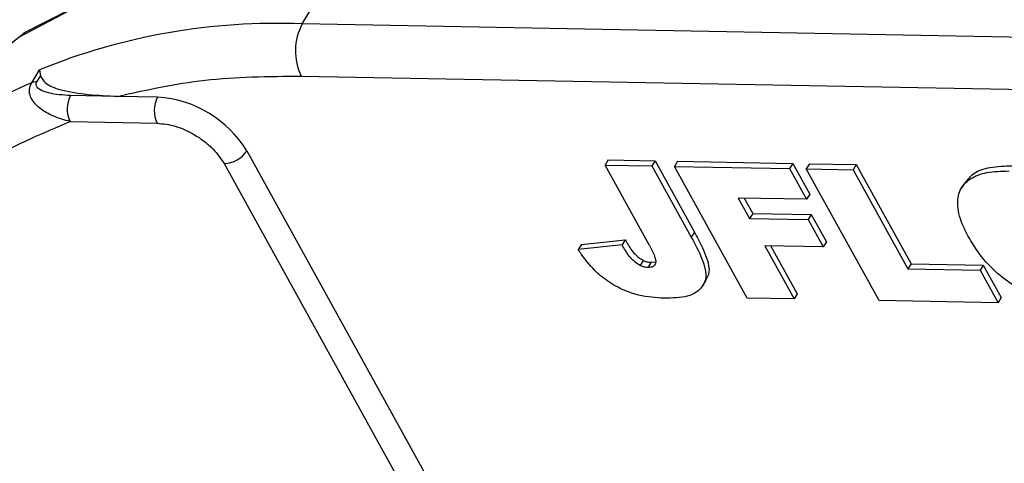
# Model space of a CAD drawing. Header units: millimetres. Extents: x 8853 to 11418, y 45 to 1005.
# Tile 212 of 256: x 10781 to 10802, y 784 to 794. Entities that reach past the tile are written whole.
import ezdxf

# ---------------------------------------------------------------- set-up
doc = ezdxf.new("R2010")
doc.units = ezdxf.units.MM

msp = doc.modelspace()

# ---------------------------------------------------------------- linework, layer by layer
at = {"color": 7, "linetype": 'Continuous', "lineweight": 25}
for p, q in [((10786.906, 793.701), (10787.749, 795.1)), ((10812.908, 793.216), (10786.906, 793.701)), ((10781.03, 792.423), (10781.199, 792.703)), ((10781.199, 792.703), (10781.221, 792.57)), ((10781.145, 792.443), (10781.221, 792.57)), ((10786.885, 792.57), (10813.617, 792.072)), ((10782.893, 792.128), (10781.876, 792.147)), ((10783.766, 792.112), (10782.893, 792.128)), ((10781.865, 791.581), (10783.756, 791.546)), ((10785.704, 790.944), (10789.695, 783.724)), ((10793.552, 790.748), (10793.485, 790.636)), ((10793.552, 790.748), (10794.57, 790.729)), ((10794.57, 790.729), (10794.502, 790.617)), ((10794.57, 790.729), (10795.425, 789.182)), ((10795.059, 790.72), (10794.992, 790.608)), ((10795.059, 790.72), (10797.561, 790.673)), ((10785.209, 790.67), (10789.265, 783.332)), ((10794.452, 788.887), (10793.485, 790.636)), ((10793.485, 790.636), (10794.502, 790.617)), ((10794.502, 790.617), (10795.357, 789.07)), ((10794.992, 790.608), (10797.494, 790.561)), ((10796.571, 787.75), (10794.992, 790.608)), ((10797.561, 790.673), (10797.494, 790.561)), ((10797.494, 790.561), (10797.863, 789.893)), ((10797.561, 790.673), (10797.93, 790.005)), ((10797.923, 790.667), (10797.855, 790.555)), ((10799.435, 787.696), (10797.855, 790.555)), ((10797.855, 790.555), (10798.873, 790.536)), ((10797.923, 790.667), (10798.941, 790.648)), ((10798.941, 790.648), (10798.873, 790.536)), ((10798.873, 790.536), (10800.063, 788.383)), ((10798.941, 790.648), (10800.131, 788.494)), ((10801.296, 790.251), (10801.228, 790.139)), ((10797.863, 789.893), (10796.379, 789.921)), ((10796.379, 789.921), (10796.625, 789.475)), ((10796.509, 789.918), (10796.692, 789.587)), ((10797.93, 790.005), (10797.863, 789.893)), ((10796.692, 789.587), (10796.625, 789.475)), ((10796.625, 789.475), (10797.897, 789.452)), ((10796.692, 789.587), (10797.964, 789.564)), ((10797.964, 789.564), (10797.897, 789.452)), ((10797.897, 789.452), (10798.225, 788.858)), ((10797.964, 789.564), (10798.293, 788.97)), ((10792.971, 788.914), (10793.923, 789.014)), ((10793.923, 789.014), (10793.855, 788.902)), ((10795.425, 789.182), (10795.357, 789.07)), ((10792.971, 788.914), (10792.903, 788.802)), ((10793.855, 788.902), (10792.903, 788.802)), ((10798.225, 788.858), (10796.953, 788.881)), ((10796.953, 788.881), (10797.589, 787.731)), ((10797.084, 788.879), (10797.657, 787.842)), ((10798.293, 788.97), (10798.225, 788.858)), ((10794.313, 788.567), (10794.245, 788.455)), ((10794.484, 788.526), (10794.417, 788.414)), ((10794.484, 788.526), (10794.568, 788.538)), ((10800.131, 788.494), (10800.063, 788.383)), ((10800.063, 788.383), (10801.632, 788.353)), ((10800.131, 788.494), (10801.7, 788.465)), ((10801.7, 788.465), (10801.632, 788.353)), ((10801.632, 788.353), (10802.022, 787.648)), ((10801.7, 788.465), (10802.09, 787.76)), ((10795.611, 788.025), (10795.679, 788.137)), ((10797.589, 787.731), (10796.571, 787.75)), ((10797.657, 787.842), (10797.589, 787.731)), ((10802.09, 787.76), (10802.022, 787.648)), ((10802.022, 787.648), (10799.435, 787.696))]:
    msp.add_line(p, q, dxfattribs=at)
at = {"color": 7, "linetype": 'Continuous', "lineweight": 25, "flags": 128}
for points in [[(10787.749, 795.1), (10785.726, 795.021), (10783.867, 794.71), (10782.201, 794.17), (10780.755, 793.411), (10779.554, 792.445), (10778.617, 791.288), (10778.518, 791.129)], [(10779.693, 792.579), (10780.886, 793.519), (10782.341, 794.27), (10784.016, 794.801), (10785.882, 795.103), (10787.911, 795.172), (10789.554, 795.066)]]:
    msp.add_lwpolyline(points, dxfattribs=at)
at = {"color": 7, "linetype": 'Continuous', "lineweight": 25}
for centre, radius, start, end in [((10786.348, 780.073), 13.64, 87.6553, 112.1791), ((10787.987, 793.115), 1.229, 151.5352, 206.3243), ((10783.946, 785.376), 7.627, 112.4763, 144.9566), ((10781.133, 792.171), 0.273, 87.6553, 112.1791), ((10782.416, 791.854), 0.615, 151.5352, 206.3243), ((10784.307, 791.819), 0.615, 151.5352, 206.3243), ((10783.608, 789.658), 2.459, 31.5352, 86.3243), ((10785.193, 791.285), 0.615, 271.5394, 326.3201)]:
    msp.add_arc(centre, radius, start, end, dxfattribs=at)
for points, knots in [([(10781.865, 791.581), (10781.743, 791.616), (10781.498, 791.685), (10781.238, 791.836), (10781.079, 791.988), (10780.997, 792.123), (10780.965, 792.273), (10781.009, 792.375), (10781.03, 792.423)], [0, 0, 0, 0, 0.250002, 0.499232, 0.632954, 0.75004, 0.88072, 1, 1, 1, 1]), ([(10781.876, 792.147), (10781.71, 792.156), (10781.461, 792.171), (10781.224, 792.255), (10781.14, 792.329), (10781.125, 792.383), (10781.131, 792.418), (10781.14, 792.435), (10781.145, 792.443)], [0, 0, 0, 0, 0.498425, 0.748704, 0.873574, 0.94108, 0.971006, 1, 1, 1, 1]), ([(10781.221, 792.57), (10781.252, 792.52), (10781.339, 792.376), (10781.887, 792.181), (10782.464, 792.15), (10782.893, 792.128)], [0, 0, 0, 0, 0.122917, 0.349729, 1, 1, 1, 1]), ([(10778.627, 778.861), (10778.288, 779.532), (10777.598, 780.899), (10777.021, 782.925), (10776.816, 784.896), (10777.046, 786.736), (10777.701, 788.374), (10778.758, 789.748), (10780.132, 790.85), (10781.294, 791.341), (10781.865, 791.581)], [0, 0, 0, 0, 0.119843, 0.244, 0.371208, 0.5, 0.628792, 0.756, 0.880157, 1, 1, 1, 1]), ([(10783.756, 791.546), (10783.885, 791.532), (10784.085, 791.511), (10784.372, 791.4), (10784.589, 791.286), (10784.792, 791.147), (10785.024, 790.945), (10785.136, 790.778), (10785.209, 790.67)], [0, 0, 0, 0, 0.239443, 0.369607, 0.5, 0.630164, 0.760557, 1, 1, 1, 1]), ([(10801.383, 789.073), (10801.343, 789.149), (10801.223, 789.379), (10801.118, 789.74), (10801.172, 790.106), (10801.401, 790.358), (10801.779, 790.497), (10802.096, 790.505), (10802.263, 790.509)], [0, 0, 0, 0, 0.096905, 0.2925, 0.46579, 0.639193, 0.810645, 1, 1, 1, 1]), ([(10801.307, 790.244), (10801.361, 790.319), (10801.479, 790.483), (10801.849, 790.607), (10802.164, 790.616), (10802.33, 790.621)], [0, 0, 0, 0, 0.285779, 0.62517, 1, 1, 1, 1]), ([(10777.731, 789.771), (10777.686, 789.714), (10777.364, 789.304), (10776.95, 788.391), (10776.548, 787.082), (10776.397, 785.691), (10776.452, 784.287), (10776.711, 782.834), (10777.166, 781.351), (10777.807, 779.855), (10778.623, 778.363), (10779.6, 776.892), (10780.721, 775.461), (10781.956, 774.096), (10783.282, 772.809), (10784.556, 771.713), (10785.746, 770.789), (10787.004, 769.885), (10787.941, 769.299), (10788.503, 768.948)], [0, 0, 0, 0, 0.010965, 0.078894, 0.150735, 0.215827, 0.281162, 0.346571, 0.411899, 0.477032, 0.541857, 0.606253, 0.670017, 0.732701, 0.793199, 0.852776, 0.895542, 0.937437, 1, 1, 1, 1]), ([(10793.923, 789.014), (10793.967, 788.938), (10794.033, 788.823), (10794.163, 788.664), (10794.261, 788.601), (10794.313, 788.567)], [0, 0, 0, 0, 0.481831, 0.726342, 1, 1, 1, 1]), ([(10795.357, 789.07), (10795.398, 788.994), (10795.519, 788.769), (10795.663, 788.449), (10795.686, 788.136), (10795.562, 787.933), (10795.301, 787.764), (10795.011, 787.752), (10794.836, 787.745)], [0, 0, 0, 0, 0.11362, 0.335894, 0.475067, 0.614217, 0.767404, 1, 1, 1, 1]), ([(10795.425, 789.182), (10795.466, 789.106), (10795.587, 788.88), (10795.726, 788.564), (10795.76, 788.279), (10795.692, 788.181), (10795.666, 788.144)], [0, 0, 0, 0, 0.204532, 0.604659, 0.855191, 1, 1, 1, 1]), ([(10803.923, 787.576), (10803.835, 787.579), (10803.515, 787.591), (10802.99, 787.688), (10802.394, 787.983), (10801.931, 788.332), (10801.597, 788.712), (10801.447, 788.965), (10801.383, 789.073)], [0, 0, 0, 0, 0.095574, 0.349117, 0.516447, 0.683176, 0.865288, 1, 1, 1, 1]), ([(10794.836, 787.745), (10794.748, 787.748), (10794.482, 787.759), (10794.069, 787.831), (10793.625, 788.046), (10793.261, 788.328), (10793.039, 788.595), (10792.927, 788.766), (10792.903, 788.802)], [0, 0, 0, 0, 0.128183, 0.387536, 0.549691, 0.711944, 0.938522, 1, 1, 1, 1]), ([(10794.245, 788.455), (10794.199, 788.485), (10794.107, 788.544), (10794.006, 788.661), (10793.926, 788.78), (10793.879, 788.861), (10793.855, 788.902)], [0, 0, 0, 0, 0.243238, 0.486568, 0.742114, 1, 1, 1, 1]), ([(10794.452, 788.887), (10794.492, 788.81), (10794.55, 788.698), (10794.589, 788.561), (10794.582, 788.485), (10794.544, 788.438), (10794.486, 788.416), (10794.439, 788.415), (10794.417, 788.414)], [0, 0, 0, 0, 0.3727162, 0.5486281, 0.6836918, 0.7935027, 0.903383, 1, 1, 1, 1]), ([(10794.313, 788.567), (10794.337, 788.557), (10794.379, 788.539), (10794.437, 788.528), (10794.468, 788.527), (10794.484, 788.526)], [0, 0, 0, 0, 0.414641, 0.703635, 1, 1, 1, 1]), ([(10794.417, 788.414), (10794.397, 788.415), (10794.363, 788.417), (10794.309, 788.429), (10794.27, 788.443), (10794.249, 788.454), (10794.245, 788.455)], [0, 0, 0, 0, 0.364246, 0.622323, 0.945339, 1, 1, 1, 1])]:
    msp.add_open_spline(points, degree=3, knots=knots, dxfattribs=at)
msp.add_open_spline([(10782.893, 792.128), (10783.512, 792.267), (10784.75, 792.544), (10786.173, 792.561), (10786.885, 792.57)], degree=3, dxfattribs=at)

doc.saveas('drawing.dxf')
